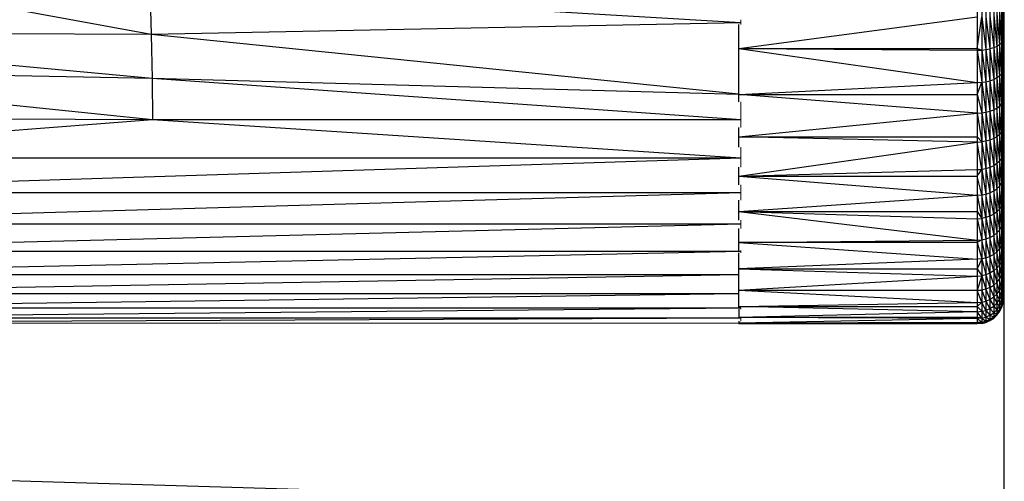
# Paper-space layout '_Back' of a CAD drawing. Header units: millimetres. Extents: x -1300 to 0, y 0 to 650.
# Tile 56 of 94: x -249 to -212, y 90 to 108. Entities that reach past the tile are written whole.
import ezdxf

# ---------------------------------------------------------------- set-up
doc = ezdxf.new("R2010")
doc.units = ezdxf.units.MM

psp = doc.layouts.new('_Back')

# ---------------------------------------------------------------- linework, layer by layer
at = {"color": 7, "linetype": 'Continuous', "lineweight": 25}
for p, q in [((-213.235, 134.433), (-213.235, 96.433)), ((-213.069, 134.419), (-213.069, 96.446)), ((-212.917, 134.381), (-212.917, 96.484)), ((-212.759, 134.312), (-212.759, 96.553)), ((-212.617, 134.219), (-212.617, 96.646)), ((-212.496, 134.107), (-212.496, 96.758)), ((-212.395, 133.976), (-212.395, 96.889)), ((-212.318, 133.833), (-212.318, 97.032)), ((-212.266, 133.681), (-212.266, 97.184)), ((-212.239, 133.525), (-212.239, 97.34)), ((-212.235, 133.433), (-212.235, 97.433)), ((-212.216, 60.478), (-212.216, 115.387)), ((-244.4, 107.347), (-254.711, 109.218)), ((-222.152, 107.779), (-244.462, 109.106)), ((-244.462, 109.106), (-244.4, 107.347)), ((-212.496, 108.129), (-212.395, 106.954)), ((-212.395, 108.18), (-212.318, 107.019)), ((-212.318, 108.236), (-212.266, 107.089)), ((-212.266, 108.296), (-212.239, 107.16)), ((-212.239, 108.357), (-212.235, 107.202)), ((-222.152, 107.779), (-244.4, 107.347)), ((-222.235, 106.807), (-213.235, 108.002)), ((-213.235, 106.807), (-213.069, 108.007)), ((-213.069, 108.007), (-212.917, 106.769)), ((-212.917, 108.022), (-212.759, 106.8)), ((-212.759, 108.049), (-212.617, 106.843)), ((-212.617, 108.085), (-212.496, 106.894)), ((-244.4, 107.347), (-263.373, 107.424)), ((-244.369, 105.681), (-263.373, 107.424)), ((-222.235, 104.802), (-222.235, 107.712)), ((-244.4, 107.347), (-244.369, 105.681)), ((-222.235, 105.087), (-244.4, 107.347)), ((-212.318, 107.019), (-212.395, 106.954)), ((-212.266, 107.089), (-212.318, 107.019)), ((-212.318, 107.019), (-212.266, 105.926)), ((-212.239, 107.16), (-212.266, 107.089)), ((-212.266, 107.089), (-212.239, 106.008)), ((-212.235, 107.202), (-212.239, 107.16)), ((-212.239, 107.16), (-212.235, 106.056)), ((-222.235, 106.807), (-213.235, 106.807)), ((-222.235, 106.807), (-213.235, 105.535)), ((-222.235, 106.807), (-213.235, 106.745)), ((-213.235, 106.807), (-213.069, 106.751)), ((-213.235, 106.745), (-213.069, 106.751)), ((-213.235, 106.745), (-213.069, 105.542)), ((-213.069, 106.751), (-212.917, 106.769)), ((-213.069, 106.751), (-212.917, 105.562)), ((-212.917, 106.769), (-212.759, 106.8)), ((-212.917, 106.769), (-212.759, 105.597)), ((-212.617, 106.843), (-212.759, 106.8)), ((-212.759, 106.8), (-212.617, 105.646)), ((-212.496, 106.894), (-212.617, 106.843)), ((-212.617, 106.843), (-212.496, 105.705)), ((-212.395, 106.954), (-212.496, 106.894)), ((-212.496, 106.894), (-212.395, 105.773)), ((-212.395, 106.954), (-212.318, 105.847)), ((-244.369, 105.681), (-263.24, 106.051)), ((-244.357, 104.122), (-263.24, 106.051)), ((-212.266, 105.926), (-212.318, 105.847)), ((-212.239, 106.008), (-212.266, 105.926)), ((-212.266, 105.926), (-212.239, 104.905)), ((-212.235, 106.056), (-212.239, 106.008)), ((-212.239, 106.008), (-212.235, 104.959)), ((-222.235, 105.081), (-244.369, 105.681)), ((-244.369, 105.681), (-244.357, 104.122)), ((-222.152, 104.121), (-244.369, 105.681)), ((-222.235, 105.084), (-213.235, 105.535)), ((-213.235, 105.535), (-213.069, 105.542)), ((-213.235, 105.084), (-213.069, 105.542)), ((-213.069, 105.542), (-212.917, 105.562)), ((-213.069, 105.542), (-212.917, 104.407)), ((-212.917, 105.562), (-212.759, 105.597)), ((-212.917, 105.562), (-212.759, 104.447)), ((-212.759, 105.597), (-212.617, 105.646)), ((-212.759, 105.597), (-212.617, 104.502)), ((-212.496, 105.705), (-212.617, 105.646)), ((-212.617, 105.646), (-212.496, 104.567)), ((-212.395, 105.773), (-212.496, 105.705)), ((-212.496, 105.705), (-212.395, 104.643)), ((-212.318, 105.847), (-212.395, 105.773)), ((-212.395, 105.773), (-212.318, 104.726)), ((-212.318, 105.847), (-212.266, 104.815)), ((-222.235, 105.084), (-213.235, 105.084)), ((-213.235, 104.377), (-222.235, 105.084)), ((-213.235, 105.084), (-213.069, 104.385)), ((-212.318, 104.726), (-212.266, 104.815)), ((-212.266, 104.815), (-212.239, 104.905)), ((-212.239, 103.859), (-212.266, 104.815)), ((-212.239, 104.905), (-212.235, 104.959)), ((-212.235, 103.918), (-212.239, 104.905)), ((-213.069, 104.385), (-212.917, 104.407)), ((-212.917, 104.407), (-212.759, 104.447)), ((-212.917, 104.407), (-212.759, 103.356)), ((-212.759, 104.447), (-212.617, 104.502)), ((-212.759, 104.447), (-212.617, 103.415)), ((-212.617, 104.502), (-212.496, 104.567)), ((-212.496, 103.487), (-212.617, 104.502)), ((-212.496, 104.567), (-212.395, 104.643)), ((-212.395, 103.571), (-212.496, 104.567)), ((-212.395, 104.643), (-212.318, 104.726)), ((-212.318, 103.662), (-212.395, 104.643)), ((-212.266, 103.76), (-212.318, 104.726)), ((-244.357, 104.122), (-263.162, 104.203)), ((-244.357, 104.122), (-263.152, 102.679)), ((-222.152, 104.121), (-244.357, 104.122)), ((-222.152, 102.679), (-244.357, 104.122)), ((-222.235, 103.476), (-213.235, 104.377)), ((-213.235, 104.377), (-213.069, 104.385)), ((-213.235, 104.377), (-213.069, 103.288)), ((-213.069, 104.385), (-212.917, 103.312)), ((-222.235, 103.095), (-222.235, 103.831)), ((-212.318, 103.662), (-212.395, 103.571)), ((-212.266, 103.76), (-212.318, 103.662)), ((-212.318, 103.662), (-212.266, 102.767)), ((-212.239, 103.859), (-212.266, 103.76)), ((-212.266, 103.76), (-212.239, 102.875)), ((-212.235, 103.918), (-212.239, 103.859)), ((-212.239, 103.859), (-212.235, 102.939)), ((-222.235, 103.476), (-213.235, 103.476)), ((-213.235, 103.279), (-222.235, 103.476)), ((-222.235, 101.998), (-213.235, 103.279)), ((-213.235, 103.476), (-213.069, 103.288)), ((-213.235, 103.279), (-213.069, 103.288)), ((-213.069, 102.255), (-213.235, 103.279)), ((-212.917, 103.312), (-213.069, 103.288)), ((-213.069, 103.288), (-212.917, 102.281)), ((-212.759, 103.356), (-212.917, 103.312)), ((-212.917, 103.312), (-212.759, 102.329)), ((-212.617, 103.415), (-212.759, 103.356)), ((-212.759, 103.356), (-212.617, 102.393)), ((-212.496, 103.487), (-212.617, 103.415)), ((-212.617, 103.415), (-212.496, 102.471)), ((-212.395, 103.571), (-212.496, 103.487)), ((-212.496, 103.487), (-212.395, 102.562)), ((-212.395, 103.571), (-212.318, 102.661)), ((-212.235, 102.939), (-212.239, 102.875)), ((-222.152, 102.679), (-364.208, 102.679)), ((-222.152, 102.679), (-263.152, 101.366)), ((-212.395, 102.562), (-212.496, 102.471)), ((-212.318, 102.661), (-212.395, 102.562)), ((-212.395, 102.562), (-212.318, 101.729)), ((-212.266, 102.767), (-212.318, 102.661)), ((-212.318, 102.661), (-212.266, 101.842)), ((-212.239, 102.875), (-212.266, 102.767)), ((-212.266, 102.767), (-212.239, 101.958)), ((-212.239, 102.875), (-212.235, 102.027)), ((-222.235, 101.67), (-222.235, 102.34)), ((-222.235, 101.998), (-213.235, 102.245)), ((-213.235, 102.245), (-213.069, 102.255)), ((-213.235, 101.998), (-213.069, 102.255)), ((-212.917, 102.281), (-213.069, 102.255)), ((-213.069, 102.255), (-212.917, 101.321)), ((-212.759, 102.329), (-212.917, 102.281)), ((-212.917, 102.281), (-212.759, 101.372)), ((-212.617, 102.393), (-212.759, 102.329)), ((-212.759, 102.329), (-212.617, 101.441)), ((-212.496, 102.471), (-212.617, 102.393)), ((-212.617, 102.393), (-212.496, 101.525)), ((-212.496, 102.471), (-212.395, 101.622)), ((-222.235, 101.998), (-213.235, 101.998)), ((-222.235, 101.998), (-213.235, 101.282)), ((-213.069, 101.292), (-213.235, 101.998)), ((-212.318, 101.729), (-212.266, 101.842)), ((-212.266, 101.842), (-212.239, 101.958)), ((-212.239, 101.113), (-212.266, 101.842)), ((-212.239, 101.958), (-212.235, 102.027)), ((-212.235, 101.186), (-212.239, 101.958)), ((-212.759, 101.372), (-212.617, 101.441)), ((-212.617, 101.441), (-212.496, 101.525)), ((-212.496, 100.652), (-212.617, 101.441)), ((-212.496, 101.525), (-212.395, 101.622)), ((-212.395, 100.755), (-212.496, 101.525)), ((-212.395, 101.622), (-212.318, 101.729)), ((-212.318, 100.869), (-212.395, 101.622)), ((-212.266, 100.989), (-212.318, 101.729)), ((-222.152, 101.366), (-263.152, 101.366)), ((-222.152, 101.366), (-263.152, 100.19)), ((-222.235, 100.667), (-213.235, 101.282)), ((-222.235, 100.336), (-222.235, 101.087)), ((-213.235, 101.282), (-213.069, 101.292)), ((-213.235, 101.282), (-213.069, 100.405)), ((-213.069, 101.292), (-212.917, 101.321)), ((-212.917, 100.435), (-213.069, 101.292)), ((-212.917, 101.321), (-212.759, 101.372)), ((-212.759, 100.489), (-212.917, 101.321)), ((-212.617, 100.563), (-212.759, 101.372)), ((-212.239, 101.113), (-212.266, 100.989)), ((-212.235, 101.186), (-212.239, 101.113)), ((-212.239, 101.113), (-212.235, 100.421)), ((-212.395, 100.755), (-212.496, 100.652)), ((-212.318, 100.869), (-212.395, 100.755)), ((-212.395, 100.755), (-212.318, 100.087)), ((-212.266, 100.989), (-212.318, 100.869)), ((-212.318, 100.869), (-212.266, 100.213)), ((-212.266, 100.989), (-212.239, 100.344)), ((-222.235, 100.667), (-213.235, 100.667)), ((-222.235, 100.667), (-213.235, 99.587)), ((-222.235, 100.667), (-213.235, 100.394)), ((-213.235, 100.667), (-213.069, 100.405)), ((-213.235, 100.394), (-213.069, 100.405)), ((-213.235, 100.394), (-213.069, 99.598)), ((-212.917, 100.435), (-213.069, 100.405)), ((-213.069, 100.405), (-212.917, 99.63)), ((-212.759, 100.489), (-212.917, 100.435)), ((-212.917, 100.435), (-212.759, 99.687)), ((-212.617, 100.563), (-212.759, 100.489)), ((-212.759, 100.489), (-212.617, 99.765)), ((-212.496, 100.652), (-212.617, 100.563)), ((-212.617, 100.563), (-212.496, 99.858)), ((-212.496, 100.652), (-212.395, 99.967)), ((-212.266, 100.213), (-212.239, 100.344)), ((-212.239, 100.344), (-212.235, 100.421)), ((-212.239, 100.344), (-212.235, 99.736)), ((-222.152, 100.19), (-263.152, 100.19)), ((-222.152, 100.19), (-263.152, 99.158)), ((-222.235, 99.195), (-222.235, 100.022)), ((-212.496, 99.858), (-212.395, 99.967)), ((-212.395, 99.967), (-212.318, 100.087)), ((-212.318, 99.387), (-212.395, 99.967)), ((-212.318, 100.087), (-212.266, 100.213)), ((-212.318, 100.087), (-212.266, 99.519)), ((-212.239, 99.655), (-212.266, 100.213)), ((-222.235, 99.498), (-213.235, 99.587)), ((-213.235, 99.587), (-213.069, 99.598)), ((-213.069, 99.598), (-213.235, 99.498)), ((-213.069, 99.598), (-212.917, 99.63)), ((-212.917, 98.909), (-213.069, 99.598)), ((-212.917, 99.63), (-212.759, 99.687)), ((-212.759, 98.969), (-212.917, 99.63)), ((-212.759, 99.687), (-212.617, 99.765)), ((-212.617, 99.05), (-212.759, 99.687)), ((-212.617, 99.765), (-212.496, 99.858)), ((-212.496, 99.148), (-212.617, 99.765)), ((-212.395, 99.262), (-212.496, 99.858)), ((-212.266, 99.519), (-212.239, 99.655)), ((-212.235, 99.736), (-212.239, 99.655)), ((-212.235, 99.135), (-212.239, 99.655)), ((-213.235, 99.498), (-222.235, 99.498)), ((-222.235, 99.498), (-213.235, 98.864)), ((-213.235, 99.498), (-213.069, 98.876)), ((-212.395, 99.262), (-212.496, 99.148)), ((-212.318, 99.387), (-212.395, 99.262)), ((-212.318, 98.772), (-212.395, 99.262)), ((-212.266, 99.519), (-212.318, 99.387)), ((-212.266, 98.91), (-212.318, 99.387)), ((-212.266, 99.519), (-212.239, 99.051)), ((-222.152, 99.158), (-263.152, 99.158)), ((-222.152, 99.158), (-263.152, 98.28)), ((-222.235, 97.019), (-222.235, 99.101)), ((-213.235, 98.864), (-222.235, 98.503)), ((-213.069, 98.876), (-213.235, 98.864)), ((-213.069, 98.876), (-213.235, 98.503)), ((-212.917, 98.909), (-213.069, 98.876)), ((-213.069, 98.876), (-212.917, 98.276)), ((-212.759, 98.969), (-212.917, 98.909)), ((-212.759, 98.338), (-212.917, 98.909)), ((-212.617, 99.05), (-212.759, 98.969)), ((-212.617, 98.422), (-212.759, 98.969)), ((-212.496, 99.148), (-212.617, 99.05)), ((-212.496, 98.524), (-212.617, 99.05)), ((-212.395, 98.642), (-212.496, 99.148)), ((-212.266, 98.91), (-212.318, 98.772)), ((-212.266, 98.91), (-212.239, 99.051)), ((-212.266, 98.91), (-212.239, 98.534)), ((-212.235, 99.135), (-212.239, 99.051)), ((-212.235, 98.62), (-212.239, 99.051)), ((-222.235, 98.503), (-213.235, 98.503)), ((-222.235, 98.503), (-213.235, 98.229)), ((-213.235, 98.503), (-213.069, 98.242)), ((-212.496, 98.524), (-212.617, 98.422)), ((-212.395, 98.642), (-212.496, 98.524)), ((-212.496, 98.524), (-212.395, 98.113)), ((-212.318, 98.772), (-212.395, 98.642)), ((-212.395, 98.642), (-212.318, 98.246)), ((-212.318, 98.772), (-212.266, 98.388)), ((-212.266, 98.388), (-212.239, 98.534)), ((-212.235, 98.62), (-212.239, 98.534)), ((-212.235, 98.196), (-212.239, 98.534)), ((-222.235, 98.28), (-263.152, 98.28)), ((-222.235, 98.279), (-263.152, 97.563)), ((-222.235, 97.695), (-213.235, 98.229)), ((-213.235, 98.229), (-213.069, 98.242)), ((-213.069, 98.242), (-213.235, 97.695)), ((-212.917, 98.276), (-213.069, 98.242)), ((-213.069, 98.242), (-212.917, 97.735)), ((-212.759, 98.338), (-212.917, 98.276)), ((-212.917, 98.276), (-212.759, 97.799)), ((-212.617, 98.422), (-212.759, 98.338)), ((-212.759, 98.338), (-212.617, 97.886)), ((-212.617, 98.422), (-212.496, 97.991)), ((-212.496, 97.991), (-212.395, 98.113)), ((-212.395, 98.113), (-212.318, 98.246)), ((-212.318, 97.813), (-212.395, 98.113)), ((-212.318, 98.246), (-212.266, 98.388)), ((-212.266, 97.958), (-212.318, 98.246)), ((-212.239, 98.107), (-212.266, 98.388)), ((-212.266, 97.958), (-212.239, 98.107)), ((-212.235, 98.196), (-212.239, 98.107)), ((-212.239, 98.107), (-212.235, 97.863)), ((-212.917, 97.735), (-213.069, 97.699)), ((-212.759, 97.799), (-212.917, 97.735)), ((-212.917, 97.735), (-212.759, 97.353)), ((-212.759, 97.799), (-212.617, 97.886)), ((-212.759, 97.799), (-212.617, 97.443)), ((-212.617, 97.886), (-212.496, 97.991)), ((-212.496, 97.55), (-212.617, 97.886)), ((-212.395, 97.675), (-212.496, 97.991)), ((-212.395, 97.675), (-212.318, 97.813)), ((-212.318, 97.813), (-212.266, 97.958)), ((-212.266, 97.621), (-212.318, 97.813)), ((-212.239, 97.773), (-212.266, 97.958)), ((-212.266, 97.621), (-212.239, 97.773)), ((-212.239, 97.773), (-212.235, 97.863)), ((-212.239, 97.773), (-212.235, 97.624)), ((-222.235, 97.563), (-263.152, 97.563)), ((-222.235, 97.562), (-263.152, 97.015)), ((-222.235, 97.695), (-213.235, 97.695)), ((-222.235, 97.695), (-213.235, 97.238)), ((-222.235, 97.695), (-213.235, 97.686)), ((-213.235, 97.695), (-213.069, 97.699)), ((-213.235, 97.686), (-213.069, 97.699)), ((-213.069, 97.251), (-213.235, 97.686)), ((-213.069, 97.699), (-212.917, 97.288)), ((-212.917, 97.288), (-212.759, 97.353)), ((-212.759, 97.353), (-212.617, 97.443)), ((-212.759, 97.353), (-212.617, 97.096)), ((-212.617, 97.443), (-212.496, 97.55)), ((-212.617, 97.443), (-212.496, 97.205)), ((-212.496, 97.55), (-212.395, 97.675)), ((-212.395, 97.333), (-212.496, 97.55)), ((-212.318, 97.473), (-212.395, 97.675)), ((-212.395, 97.333), (-212.318, 97.473)), ((-212.318, 97.473), (-212.266, 97.621)), ((-212.266, 97.379), (-212.318, 97.473)), ((-212.318, 97.228), (-212.266, 97.379)), ((-212.239, 97.533), (-212.266, 97.621)), ((-212.266, 97.379), (-212.239, 97.533)), ((-212.239, 97.389), (-212.266, 97.379)), ((-212.266, 97.233), (-212.239, 97.389)), ((-212.239, 97.34), (-212.266, 97.233)), ((-212.266, 97.184), (-212.239, 97.34)), ((-212.239, 97.533), (-212.235, 97.624)), ((-212.239, 97.533), (-212.235, 97.481)), ((-212.239, 97.389), (-212.235, 97.481)), ((-212.239, 97.389), (-212.235, 97.433)), ((-212.239, 97.34), (-212.235, 97.433)), ((-222.152, 97.015), (-263.152, 97.015)), ((-222.152, 97.015), (-263.152, 96.643)), ((-222.235, 97.08), (-213.235, 97.238)), ((-222.235, 97.08), (-213.235, 97.08)), ((-213.235, 96.887), (-222.235, 97.08)), ((-222.235, 96.981), (-222.235, 96.652)), ((-213.235, 97.238), (-213.069, 97.251)), ((-213.235, 97.08), (-213.069, 97.251)), ((-213.235, 97.08), (-213.069, 96.901)), ((-213.069, 97.251), (-212.917, 97.288)), ((-212.917, 96.938), (-213.069, 97.251)), ((-212.917, 97.288), (-212.759, 97.005)), ((-212.917, 96.938), (-212.759, 97.005)), ((-212.759, 97.005), (-212.617, 97.096)), ((-212.759, 97.005), (-212.617, 96.846)), ((-212.617, 97.096), (-212.496, 97.205)), ((-212.617, 97.096), (-212.496, 96.958)), ((-212.496, 97.205), (-212.395, 97.333)), ((-212.496, 97.205), (-212.395, 97.087)), ((-212.496, 96.958), (-212.395, 97.087)), ((-212.318, 97.228), (-212.395, 97.333)), ((-212.395, 97.087), (-212.318, 97.228)), ((-212.395, 97.087), (-212.318, 97.081)), ((-212.395, 96.939), (-212.318, 97.081)), ((-212.395, 96.939), (-212.318, 97.032)), ((-212.395, 96.889), (-212.318, 97.032)), ((-212.266, 97.233), (-212.318, 97.228)), ((-212.318, 97.081), (-212.266, 97.233)), ((-212.318, 97.081), (-212.266, 97.184)), ((-212.318, 97.032), (-212.266, 97.184)), ((-222.152, 96.643), (-263.152, 96.643)), ((-222.152, 96.643), (-263.152, 96.456)), ((-213.235, 96.887), (-222.235, 96.667)), ((-213.235, 96.667), (-222.235, 96.667)), ((-213.235, 96.635), (-222.235, 96.667)), ((-213.235, 96.635), (-222.235, 96.459)), ((-213.235, 96.887), (-213.069, 96.901)), ((-213.069, 96.649), (-213.235, 96.887)), ((-213.069, 96.649), (-213.235, 96.667)), ((-213.069, 96.649), (-213.235, 96.635)), ((-213.069, 96.901), (-212.917, 96.938)), ((-213.069, 96.901), (-212.917, 96.686)), ((-213.069, 96.649), (-212.917, 96.686)), ((-213.069, 96.649), (-212.917, 96.535)), ((-212.917, 96.938), (-212.759, 96.754)), ((-212.917, 96.686), (-212.759, 96.754)), ((-212.917, 96.686), (-212.759, 96.603)), ((-212.917, 96.535), (-212.759, 96.603)), ((-212.759, 96.754), (-212.617, 96.846)), ((-212.759, 96.754), (-212.617, 96.696)), ((-212.759, 96.603), (-212.617, 96.696)), ((-212.759, 96.603), (-212.617, 96.646)), ((-212.759, 96.553), (-212.617, 96.646)), ((-212.617, 96.846), (-212.496, 96.958)), ((-212.617, 96.846), (-212.496, 96.808)), ((-212.617, 96.696), (-212.496, 96.808)), ((-212.617, 96.696), (-212.496, 96.758)), ((-212.617, 96.646), (-212.496, 96.758)), ((-212.496, 96.958), (-212.395, 96.939)), ((-212.496, 96.808), (-212.395, 96.939)), ((-212.496, 96.808), (-212.395, 96.889)), ((-212.496, 96.758), (-212.395, 96.889)), ((-222.235, 96.528), (-222.235, 96.458)), ((-213.235, 96.483), (-222.235, 96.459)), ((-213.235, 96.433), (-222.235, 96.459)), ((-222.235, 96.456), (-222.235, 96.433)), ((-213.235, 96.433), (-222.235, 96.433)), ((-213.069, 96.497), (-213.235, 96.483)), ((-213.069, 96.446), (-213.235, 96.483)), ((-213.069, 96.446), (-213.235, 96.433)), ((-213.069, 96.497), (-212.917, 96.535)), ((-213.069, 96.497), (-212.917, 96.484)), ((-213.069, 96.446), (-212.917, 96.484)), ((-212.917, 96.535), (-212.759, 96.553)), ((-212.917, 96.484), (-212.759, 96.553)), ((-331.889, 92.966), (-212.216, 89.407))]:
    psp.add_line(p, q, dxfattribs=at)
at = {"color": 142, "linetype": 'Continuous', "lineweight": 18, "true_color": 0x0080c0}
for p, q in [((-222.152, 107.715), (-222.152, 107.899)), ((-222.152, 103.834), (-222.152, 104.799)), ((-222.152, 102.341), (-222.152, 103.094)), ((-222.152, 101.09), (-222.152, 101.666)), ((-222.152, 100.023), (-222.152, 100.335)), ((-222.152, 99.104), (-222.152, 99.193)), ((-222.152, 96.986), (-222.152, 97.019)), ((-222.152, 96.531), (-222.152, 96.652)), ((-213.069, 96.497), (-213.235, 96.635)), ((-222.152, 96.456), (-345.411, 96.456)), ((-222.152, 96.456), (-222.152, 96.458))]:
    psp.add_line(p, q, dxfattribs=at)

doc.saveas('drawing.dxf')
